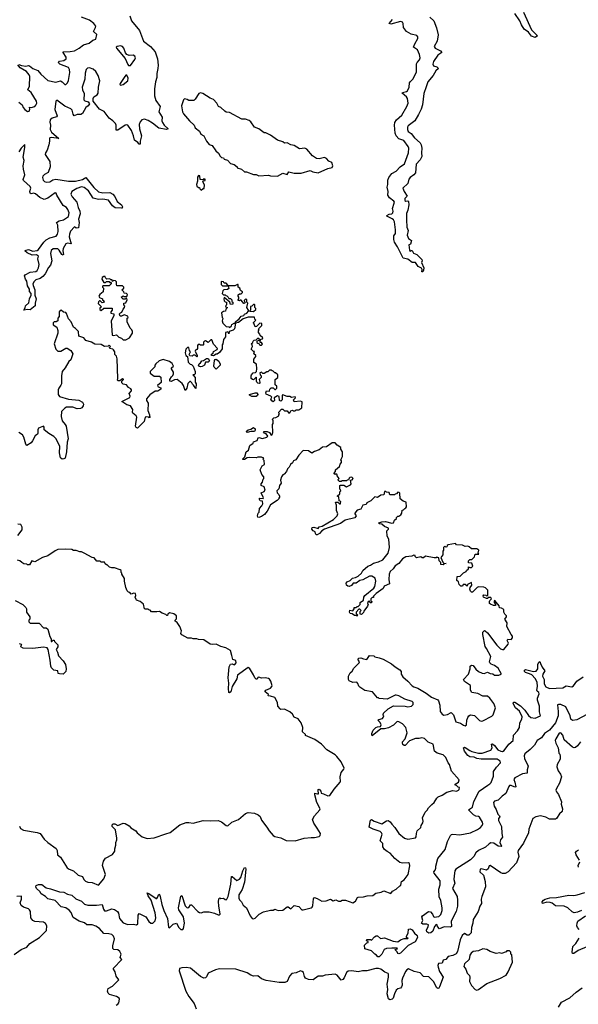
# Model space of a CAD drawing. Extents: x 2528705 to 2678277, y 911730 to 1023331.
# Tile 93 of 241: x 2575636 to 2581941, y 976607 to 987727. Entities that reach past the tile are written whole.
import ezdxf

# ---------------------------------------------------------------- set-up
doc = ezdxf.new("R2010")
doc.units = 0

msp = doc.modelspace()

# ---------------------------------------------------------------- linework, layer by layer
at = {"layer": '0CON20XD'}
for points in [[(2575625, 987221), (2575658, 987208), (2575705, 987201), (2575735, 987210), (2575745, 987206), (2575785, 987177), (2575842, 987152), (2575873, 987113), (2575955, 987040), (2576045, 987022), (2576095, 987035), (2576115, 987026), (2576145, 986996), (2576155, 986994), (2576175, 987012), (2576185, 987039), (2576202, 987132), (2576199, 987165), (2576185, 987188), (2576089, 987225), (2576076, 987235), (2576074, 987245), (2576085, 987257), (2576135, 987265), (2576160, 987285), (2576159, 987305), (2576126, 987355), (2576128, 987365), (2576205, 987366), (2576254, 987376), (2576308, 987405), (2576355, 987443), (2576419, 987461), (2576462, 987495), (2576494, 987506), (2576505, 987560), (2576469, 987595), (2576492, 987638), (2576495, 987655), (2576474, 987685), (2576425, 987721), (2576335, 987755)], [(2576880, 987770), (2576898, 987715), (2576987, 987605), (2577032, 987485), (2577114, 987424), (2577166, 987364), (2577191, 987285), (2577198, 987215), (2577196, 987175), (2577182, 987118), (2577184, 987075), (2577169, 987025), (2577157, 986945), (2577157, 986867), (2577174, 986814), (2577221, 986745), (2577207, 986685), (2577243, 986625), (2577242, 986585), (2577248, 986565), (2577268, 986535), (2577313, 986495), (2577293, 986487), (2577205, 986503), (2577135, 986560), (2577085, 986589), (2577045, 986603), (2577015, 986596), (2576994, 986575), (2576984, 986545), (2576987, 986495), (2577009, 986415), (2576996, 986355), (2576995, 986320), (2576985, 986323), (2576971, 986341), (2576930, 986365), (2576919, 986415), (2576897, 986475), (2576855, 986534), (2576845, 986539), (2576825, 986536), (2576745, 986481), (2576725, 986478), (2576724, 986535), (2576718, 986555), (2576686, 986586), (2576644, 986614), (2576590, 986690)], [(2580265, 987757), (2580310, 987715), (2580341, 987635), (2580361, 987555), (2580348, 987485), (2580315, 987425), (2580327, 987405), (2580386, 987375), (2580402, 987358), (2580355, 987328), (2580307, 987255), (2580299, 987225), (2580305, 987205), (2580345, 987195), (2580362, 987175), (2580331, 987149), (2580301, 987095), (2580242, 987025), (2580222, 986968), (2580197, 986895), (2580181, 986765), (2580166, 986715), (2580139, 986655), (2580094, 986585), (2580022, 986528), (2580012, 986515), (2580012, 986485), (2580019, 986465), (2580055, 986440), (2580091, 986391), (2580155, 986335), (2580167, 986315), (2580176, 986275), (2580170, 986225), (2580175, 986180), (2580155, 986146), (2580110, 986095), (2580102, 985998), (2580085, 985976), (2580042, 985945), (2580030, 985925), (2580015, 985877), (2579962, 985825), (2579976, 985785), (2580010, 985735), (2579983, 985707), (2579984, 985684), (2579995, 985676), (2580015, 985681), (2580025, 985672), (2580027, 985635), (2580015, 985577), (2580002, 985538), (2580000, 985465), (2580006, 985385), (2580021, 985345), (2580011, 985295), (2580026, 985256), (2580060, 985235), (2580047, 985193), (2580030, 985185), (2580034, 985124), (2580045, 985110), (2580055, 985120), (2580065, 985120), (2580081, 985091), (2580118, 985075), (2580175, 985020), (2580178, 985005), (2580170, 984985), (2580198, 984925), (2580195, 984900), (2580185, 984880), (2580175, 984880), (2580180, 984905), (2580170, 984920), (2580135, 984938), (2580105, 984983), (2580065, 984986), (2580015, 985024), (2579965, 985034), (2579902, 985162), (2579866, 985215), (2579857, 985245), (2579859, 985285), (2579876, 985314), (2579879, 985355), (2579865, 985445), (2579856, 985465), (2579839, 985479), (2579788, 985505), (2579780, 985515), (2579805, 985531), (2579835, 985536), (2579846, 985545), (2579851, 985565), (2579844, 985595), (2579864, 985654), (2579866, 985665), (2579859, 985679), (2579811, 985715), (2579790, 985745), (2579794, 985785), (2579782, 985835), (2579791, 985865), (2579791, 985915), (2579801, 985945), (2579835, 985989), (2579885, 986016), (2579930, 986065), (2579980, 986100), (2580024, 986225), (2580028, 986275), (2580021, 986295), (2579971, 986361), (2579915, 986383), (2579885, 986416), (2579873, 986445), (2579865, 986535), (2579871, 986565), (2579890, 986595), (2579950, 986650), (2580006, 986745), (2580019, 986785), (2580013, 986835), (2580002, 986855), (2579953, 986897), (2579957, 986905), (2580003, 986915), (2580012, 986925), (2580032, 986965), (2580034, 987015), (2580042, 987025), (2580072, 987055), (2580113, 987135), (2580113, 987227), (2580121, 987245), (2580148, 987275), (2580155, 987295), (2580148, 987335), (2580125, 987385), (2580080, 987415), (2580094, 987455), (2580128, 987515), (2580130, 987535), (2580117, 987547), (2580054, 987564), (2580003, 987593), (2579968, 987638), (2579964, 987685), (2579955, 987700), (2579933, 987705), (2579826, 987676), (2579808, 987685), (2579842, 987728)], [(2581322, 987812), (2581413, 987613), (2581479, 987545), (2581454, 987526), (2581412, 987542), (2581377, 987587), (2581330, 987620), (2581298, 987668), (2581281, 987715), (2581223, 987795)], [(2576865, 987209), (2576885, 987209), (2576935, 987276), (2576942, 987295), (2576936, 987315), (2576915, 987326), (2576873, 987323), (2576844, 987334), (2576831, 987351), (2576812, 987405), (2576795, 987426), (2576775, 987433), (2576738, 987425), (2576726, 987415), (2576727, 987405), (2576827, 987287), (2576855, 987219), (2576865, 987209)], [(2575625, 986794), (2575664, 986764), (2575674, 986735), (2575695, 986711), (2575725, 986691), (2575742, 986695), (2575752, 986715), (2575745, 986740), (2575766, 986736), (2575805, 986745), (2575820, 986760), (2575828, 986785), (2575825, 986805), (2575766, 986906), (2575728, 986935), (2575748, 986975), (2575750, 987085), (2575744, 987105), (2575711, 987141), (2575642, 987185), (2575614, 987216)], [(2576590, 986690), (2576535, 986716), (2576466, 986805), (2576464, 986835), (2576472, 986855), (2576510, 986880), (2576522, 986898), (2576524, 986965), (2576540, 987035), (2576522, 987095), (2576495, 987141), (2576465, 987169), (2576425, 987184), (2576400, 987180), (2576385, 987164), (2576375, 987123), (2576371, 987055), (2576341, 986965), (2576345, 986936), (2576362, 986895), (2576361, 986821), (2576370, 986811), (2576409, 986799), (2576422, 986775), (2576410, 986755), (2576383, 986735), (2576345, 986669), (2576325, 986656), (2576285, 986656), (2576251, 986641), (2576239, 986659), (2576229, 986705), (2576215, 986722), (2576145, 986752), (2576055, 986817), (2576042, 986805), (2576032, 986712), (2576059, 986641), (2576051, 986629), (2576004, 986615), (2575981, 986595), (2575978, 986568), (2575984, 986535), (2575979, 986485), (2575995, 986458), (2576076, 986385), (2575994, 986396), (2575977, 986393), (2575973, 986387), (2575974, 986354), (2575966, 986314), (2575946, 986255), (2575928, 986225), (2575925, 986205), (2575976, 986125), (2575980, 986065), (2575958, 986002), (2575915, 985977), (2575899, 985961), (2575894, 985945), (2575901, 985915), (2575915, 985898), (2575935, 985892), (2575975, 985897), (2576011, 985919), (2576045, 985925), (2576185, 985904), (2576265, 985905), (2576346, 985924), (2576384, 985946), (2576473, 985833), (2576524, 985784), (2576575, 985770), (2576655, 985774), (2576688, 985755), (2576711, 985731), (2576738, 985675), (2576784, 985635), (2576796, 985614), (2576792, 985598), (2576785, 985597), (2576715, 985602), (2576685, 985626), (2576637, 985687), (2576575, 985699), (2576525, 985697), (2576465, 985713), (2576414, 985794), (2576365, 985832), (2576335, 985838), (2576281, 985819), (2576226, 985785), (2576214, 985756), (2576227, 985725), (2576280, 985665), (2576296, 985606), (2576316, 985565), (2576317, 985535), (2576300, 985475), (2576307, 985435), (2576298, 985375), (2576275, 985374), (2576254, 985386), (2576211, 985339), (2576198, 985305), (2576195, 985275), (2576218, 985195), (2576175, 985204), (2576155, 985194), (2576127, 985143), (2576122, 985115), (2576130, 985075), (2576125, 985068), (2576112, 985075), (2576083, 985123), (2576065, 985138), (2576015, 985139), (2575990, 985120), (2575983, 985085), (2575997, 985005), (2575984, 984955), (2575961, 984929), (2575925, 984858), (2575896, 984825), (2575866, 984804), (2575820, 984790), (2575800, 984770), (2575786, 984745), (2575787, 984725), (2575805, 984675), (2575807, 984615), (2575823, 984575), (2575809, 984525), (2575809, 984495), (2575755, 984452), (2575725, 984454), (2575682, 984445), (2575698, 984472), (2575702, 984495), (2575740, 984531), (2575748, 984575), (2575766, 984614), (2575766, 984636), (2575748, 984658), (2575747, 984685), (2575725, 984722), (2575716, 984775), (2575703, 984795), (2575692, 984835), (2575698, 984845), (2575756, 984875), (2575817, 984883), (2575834, 984896), (2575849, 984925), (2575854, 984964), (2575839, 985025), (2575848, 985055), (2575825, 985072), (2575775, 985069), (2575719, 985095), (2575693, 985115), (2575708, 985125), (2575735, 985130), (2575785, 985114), (2575835, 985120), (2575849, 985131), (2575910, 985215), (2575935, 985240), (2575975, 985264), (2576046, 985284), (2576062, 985305), (2576069, 985335), (2576065, 985405), (2576050, 985435), (2576083, 985457), (2576132, 985468), (2576186, 985505), (2576194, 985545), (2576181, 985585), (2576165, 985605), (2576125, 985627), (2576057, 985745), (2576047, 985767), (2576035, 985772), (2575955, 985711), (2575914, 985696), (2575865, 985717), (2575815, 985762), (2575792, 985768), (2575765, 985761), (2575755, 985766), (2575749, 985785), (2575760, 985825), (2575753, 985843), (2575680, 985910), (2575674, 985924), (2575693, 985975), (2575678, 986038), (2575677, 986075), (2575686, 986135), (2575677, 986175), (2575695, 986285), (2575695, 986318), (2575654, 986275), (2575626, 986234)], [(2576775, 986989), (2576805, 986994), (2576856, 987035), (2576860, 987065), (2576845, 987100), (2576835, 987099), (2576821, 987085), (2576771, 987005), (2576768, 986995), (2576775, 986989)], [(2578545, 985960), (2578605, 985992), (2578655, 985980), (2578675, 986007), (2578735, 985993), (2578814, 985994), (2578915, 986022), (2578945, 986009), (2579005, 985996), (2579114, 986046), (2579163, 986057), (2579170, 986075), (2579160, 986115), (2579125, 986130), (2579098, 986158), (2579075, 986170), (2579015, 986156), (2578985, 986160), (2578940, 986190), (2578878, 986265), (2578856, 986276), (2578795, 986270), (2578735, 986307), (2578695, 986312), (2578655, 986337), (2578625, 986332), (2578607, 986347), (2578546, 986366), (2578465, 986422), (2578415, 986448), (2578395, 986450), (2578334, 986494), (2578287, 986515), (2578246, 986575), (2578225, 986590), (2578185, 986604), (2578144, 986604), (2578005, 986680), (2577965, 986684), (2577953, 986693), (2577906, 986736), (2577878, 986748), (2577861, 986785), (2577825, 986824), (2577785, 986841), (2577704, 986894), (2577675, 986899), (2577657, 986893), (2577615, 986828), (2577600, 986815), (2577545, 986814), (2577525, 986827), (2577495, 986832), (2577485, 986822), (2577464, 986755), (2577474, 986685), (2577484, 986665), (2577553, 986585), (2577607, 986535), (2577618, 986505), (2577665, 986468), (2577682, 986435), (2577716, 986416), (2577743, 986355), (2577775, 986318), (2577810, 986305), (2577848, 986245), (2577879, 986219), (2577897, 986187), (2577915, 986172), (2577935, 986168), (2577945, 986152), (2577980, 986140), (2578014, 986104), (2578055, 986092), (2578090, 986065), (2578090, 986055), (2578138, 986038), (2578175, 986008), (2578195, 986008), (2578275, 985978), (2578305, 985978), (2578335, 985962), (2578445, 985970), (2578465, 985964), (2578545, 985960)], [(2577685, 985800), (2577705, 985820), (2577718, 985822), (2577722, 985862), (2577703, 985897), (2577712, 985908), (2577728, 985912), (2577730, 985925), (2577715, 985930), (2577705, 985920), (2577672, 985922), (2577670, 985965), (2577655, 985968), (2577641, 985949), (2577642, 985905), (2577630, 985865), (2577637, 985847), (2577655, 985830), (2577665, 985830), (2577670, 985815), (2577685, 985800)], [(2576835, 984110), (2576876, 984134), (2576908, 984185), (2576910, 984205), (2576902, 984225), (2576882, 984245), (2576850, 984315), (2576850, 984355), (2576860, 984365), (2576858, 984378), (2576815, 984392), (2576785, 984378), (2576775, 984380), (2576767, 984387), (2576762, 984405), (2576772, 984418), (2576790, 984425), (2576802, 984458), (2576820, 984475), (2576822, 984492), (2576812, 984505), (2576810, 984525), (2576835, 984530), (2576850, 984565), (2576845, 984580), (2576835, 984580), (2576825, 984570), (2576805, 984570), (2576780, 984595), (2576805, 984610), (2576815, 984600), (2576845, 984600), (2576852, 984622), (2576840, 984635), (2576815, 984640), (2576810, 984655), (2576790, 984675), (2576810, 984695), (2576810, 984705), (2576795, 984720), (2576733, 984723), (2576728, 984735), (2576727, 984767), (2576718, 984778), (2576695, 984780), (2576685, 984770), (2576678, 984788), (2576665, 984790), (2576655, 984800), (2576618, 984798), (2576605, 984810), (2576600, 984825), (2576585, 984828), (2576568, 984815), (2576562, 984795), (2576585, 984760), (2576605, 984760), (2576615, 984770), (2576645, 984770), (2576655, 984760), (2576668, 984758), (2576670, 984745), (2576645, 984720), (2576575, 984720), (2576570, 984715), (2576570, 984705), (2576580, 984695), (2576578, 984655), (2576540, 984625), (2576528, 984605), (2576535, 984590), (2576570, 984575), (2576572, 984562), (2576585, 984550), (2576590, 984535), (2576565, 984530), (2576545, 984550), (2576535, 984550), (2576525, 984540), (2576523, 984523), (2576560, 984485), (2576541, 984469), (2576540, 984455), (2576555, 984443), (2576585, 984470), (2576678, 984468), (2576680, 984445), (2576663, 984427), (2576663, 984413), (2576700, 984405), (2576697, 984383), (2576670, 984325), (2576680, 984165), (2576695, 984160), (2576727, 984167), (2576755, 984140), (2576785, 984130), (2576802, 984112), (2576835, 984110)], [(2577985, 984720), (2577990, 984725), (2577965, 984750), (2577942, 984752), (2577938, 984768), (2577915, 984770), (2577910, 984765), (2577910, 984735), (2577925, 984720), (2577985, 984720)], [(2578005, 984252), (2578025, 984270), (2578030, 984285), (2578055, 984300), (2578070, 984300), (2578070, 984315), (2578112, 984348), (2578135, 984380), (2578165, 984388), (2578175, 984402), (2578199, 984411), (2578220, 984435), (2578220, 984445), (2578200, 984475), (2578210, 984525), (2578200, 984535), (2578198, 984568), (2578185, 984570), (2578170, 984555), (2578172, 984542), (2578180, 984535), (2578175, 984520), (2578165, 984520), (2578135, 984560), (2578125, 984560), (2578115, 984550), (2578100, 984555), (2578100, 984565), (2578110, 984575), (2578110, 984595), (2578100, 984605), (2578102, 984618), (2578115, 984630), (2578135, 984630), (2578150, 984645), (2578150, 984655), (2578130, 984670), (2578120, 984695), (2578100, 984705), (2578100, 984735), (2578095, 984738), (2578065, 984720), (2577990, 984720), (2577995, 984690), (2577982, 984678), (2577940, 984675), (2577930, 984665), (2577922, 984635), (2577935, 984620), (2577955, 984620), (2577962, 984612), (2577975, 984610), (2577990, 984595), (2577995, 984580), (2578015, 984580), (2578030, 984565), (2578030, 984545), (2578040, 984535), (2578040, 984515), (2578015, 984510), (2578008, 984538), (2577945, 984590), (2577940, 984575), (2577943, 984553), (2577955, 984540), (2577970, 984535), (2577970, 984505), (2577962, 984498), (2577960, 984485), (2577980, 984475), (2577962, 984458), (2577960, 984435), (2577935, 984432), (2577912, 984415), (2577920, 984365), (2577930, 984355), (2577923, 984325), (2577929, 984299), (2577965, 984262), (2577995, 984260), (2578005, 984252)], [(2578740, 983450), (2578748, 983455), (2578745, 983468), (2578705, 983460), (2578685, 983470), (2578655, 983470), (2578605, 983490), (2578600, 983485), (2578597, 983433), (2578585, 983420), (2578570, 983425), (2578565, 983470), (2578545, 983478), (2578510, 983455), (2578512, 983425), (2578495, 983412), (2578481, 983421), (2578471, 983441), (2578480, 983465), (2578470, 983475), (2578417, 983497), (2578413, 983513), (2578420, 983535), (2578455, 983532), (2578460, 983555), (2578475, 983570), (2578495, 983570), (2578515, 983552), (2578525, 983552), (2578540, 983565), (2578538, 983588), (2578520, 983605), (2578520, 983665), (2578550, 983685), (2578550, 983715), (2578525, 983740), (2578515, 983740), (2578498, 983758), (2578485, 983760), (2578475, 983770), (2578455, 983770), (2578435, 983750), (2578425, 983750), (2578395, 983730), (2578382, 983732), (2578365, 983748), (2578345, 983740), (2578350, 983715), (2578360, 983705), (2578360, 983685), (2578340, 983665), (2578348, 983635), (2578348, 983622), (2578342, 983618), (2578325, 983622), (2578312, 983635), (2578308, 983645), (2578310, 983685), (2578305, 983690), (2578275, 983660), (2578262, 983662), (2578250, 983675), (2578248, 983705), (2578253, 983717), (2578272, 983738), (2578298, 983742), (2578307, 983753), (2578312, 983785), (2578307, 983837), (2578278, 983855), (2578278, 983892), (2578300, 983925), (2578300, 983935), (2578280, 983955), (2578288, 983978), (2578275, 983980), (2578250, 984005), (2578262, 984035), (2578260, 984055), (2578250, 984065), (2578268, 984082), (2578272, 984098), (2578282, 984108), (2578305, 984110), (2578325, 984130), (2578335, 984130), (2578340, 984105), (2578312, 984098), (2578312, 984082), (2578322, 984072), (2578338, 984068), (2578345, 984050), (2578365, 984050), (2578378, 984062), (2578365, 984080), (2578352, 984082), (2578350, 984105), (2578362, 984118), (2578378, 984122), (2578380, 984135), (2578352, 984162), (2578347, 984177), (2578330, 984195), (2578330, 984215), (2578340, 984225), (2578330, 984235), (2578370, 984275), (2578370, 984295), (2578345, 984300), (2578308, 984262), (2578295, 984260), (2578278, 984298), (2578270, 984305), (2578300, 984335), (2578290, 984345), (2578288, 984368), (2578215, 984368), (2578160, 984350), (2578105, 984308), (2578070, 984300), (2578060, 984235), (2578045, 984220), (2578000, 984205), (2577995, 984180), (2577985, 984200), (2577960, 984195), (2577958, 984145), (2577938, 984115), (2577930, 984065), (2577920, 984055), (2577922, 984008), (2577893, 983967), (2577865, 983950), (2577855, 983950), (2577825, 983930), (2577800, 983935), (2577802, 983948), (2577818, 983962), (2577822, 983978), (2577866, 984004), (2577870, 984015), (2577822, 984062), (2577805, 984110), (2577795, 984110), (2577765, 984080), (2577735, 984100), (2577722, 984098), (2577710, 984085), (2577710, 984055), (2577705, 984050), (2577675, 984050), (2577665, 984060), (2577652, 984058), (2577644, 984046), (2577642, 984015), (2577636, 984004), (2577620, 983995), (2577618, 983985), (2577638, 983935), (2577640, 983925), (2577635, 983920), (2577618, 983938), (2577595, 983937), (2577583, 983927), (2577555, 983930), (2577550, 983945), (2577562, 983975), (2577551, 983991), (2577545, 984020), (2577535, 984030), (2577510, 984005), (2577502, 983965), (2577510, 983935), (2577530, 983925), (2577538, 983858), (2577560, 983835), (2577575, 983832), (2577593, 983815), (2577616, 983755), (2577615, 983728), (2577605, 983718), (2577590, 983715), (2577616, 983685), (2577617, 983635), (2577629, 983615), (2577625, 983560), (2577599, 983599), (2577585, 983610), (2577580, 983625), (2577565, 983640), (2577555, 983640), (2577535, 983620), (2577522, 983565), (2577505, 983540), (2577484, 983594), (2577468, 983618), (2577415, 983662), (2577385, 983658), (2577345, 983640), (2577330, 983645), (2577332, 983665), (2577348, 983695), (2577363, 983707), (2577373, 983727), (2577372, 983745), (2577348, 983785), (2577350, 983795), (2577372, 983815), (2577357, 983845), (2577326, 983866), (2577255, 983888), (2577210, 983875), (2577171, 983839), (2577160, 983825), (2577160, 983805), (2577110, 983755), (2577110, 983735), (2577155, 983700), (2577215, 983700), (2577228, 983688), (2577232, 983628), (2577192, 983595), (2577200, 983580), (2577228, 983568), (2577230, 983555), (2577195, 983532), (2577165, 983530), (2577105, 983491), (2577068, 983445), (2577066, 983426), (2577087, 983395), (2577082, 983315), (2577102, 983265), (2577100, 983245), (2577110, 983235), (2577095, 983230), (2577088, 983238), (2577065, 983242), (2577052, 983238), (2577041, 983189), (2576965, 983112), (2576951, 983121), (2576942, 983135), (2576958, 983238), (2576952, 983255), (2576912, 983285), (2576908, 983295), (2576913, 983325), (2576886, 983366), (2576846, 983376), (2576790, 983415), (2576879, 983461), (2576883, 983475), (2576870, 983505), (2576898, 983535), (2576897, 983547), (2576889, 983559), (2576864, 983574), (2576843, 983603), (2576805, 983612), (2576790, 983625), (2576790, 983645), (2576808, 983662), (2576808, 983668), (2576795, 983670), (2576765, 983650), (2576745, 983650), (2576740, 983655), (2576742, 983675), (2576738, 983895), (2576727, 983927), (2576710, 983945), (2576708, 983975), (2576695, 984000), (2576687, 984007), (2576652, 984012), (2576650, 984025), (2576660, 984035), (2576645, 984050), (2576635, 984040), (2576595, 984038), (2576555, 984060), (2576483, 984063), (2576446, 984086), (2576383, 984103), (2576360, 984135), (2576304, 984154), (2576300, 984205), (2576265, 984240), (2576243, 984253), (2576218, 984315), (2576188, 984348), (2576165, 984410), (2576155, 984420), (2576132, 984422), (2576105, 984448), (2576083, 984427), (2576082, 984375), (2576068, 984355), (2576068, 984325), (2576046, 984314), (2576024, 984316), (2576012, 984305), (2576015, 984282), (2576056, 984256), (2576068, 984215), (2576066, 984185), (2576026, 984065), (2576045, 984007), (2576065, 983983), (2576100, 983985), (2576155, 984017), (2576173, 984017), (2576215, 983992), (2576237, 983955), (2576212, 983885), (2576192, 983865), (2576150, 983795), (2576115, 983752), (2576106, 983705), (2576107, 983615), (2576102, 983598), (2576078, 983565), (2576071, 983545), (2576071, 983495), (2576085, 983470), (2576185, 983442), (2576305, 983431), (2576345, 983407), (2576357, 983385), (2576352, 983365), (2576336, 983344), (2576323, 983337), (2576285, 983334), (2576235, 983351), (2576165, 983351), (2576145, 983341), (2576108, 983302), (2576103, 983245), (2576117, 983197), (2576151, 983155), (2576160, 983135), (2576184, 982995), (2576172, 982955), (2576166, 982845), (2576148, 982775), (2576135, 982766), (2576116, 982764), (2576098, 982778), (2576087, 982837), (2576088, 982905), (2576046, 982995), (2576021, 983021), (2575965, 983052), (2575914, 983094), (2575912, 983125), (2575906, 983136), (2575847, 983113), (2575840, 983095), (2575842, 983055), (2575838, 983045), (2575812, 983028), (2575781, 982969), (2575765, 982947), (2575715, 982918), (2575705, 982932), (2575684, 983014), (2575668, 983038), (2575625, 983064)], [(2578275, 984432), (2578300, 984455), (2578300, 984465), (2578290, 984475), (2578290, 984505), (2578285, 984510), (2578275, 984510), (2578257, 984493), (2578242, 984488), (2578240, 984445), (2578230, 984435), (2578275, 984432)], [(2577675, 983808), (2577665, 983812), (2577653, 983825), (2577661, 983839), (2577678, 983852), (2577690, 983875), (2577712, 983878), (2577745, 983900), (2577765, 983900), (2577780, 983875), (2577765, 983860), (2577735, 983860), (2577720, 983825), (2577695, 983810), (2577675, 983808)], [(2577855, 983780), (2577831, 983801), (2577827, 983815), (2577833, 983877), (2577842, 983888), (2577855, 983892), (2577885, 983872), (2577900, 983835), (2577898, 983825), (2577855, 983780)], [(2581021, 980665), (2581063, 980623), (2581085, 980613), (2581100, 980615), (2581150, 980675), (2581152, 980685), (2581137, 980715), (2581145, 980730), (2581182, 980728), (2581200, 980745), (2581200, 980765), (2581183, 980783), (2581133, 980873), (2581138, 980915), (2581110, 980955), (2581130, 980985), (2581130, 980995), (2581110, 981015), (2581100, 981035), (2581100, 981065), (2581075, 981080), (2581050, 981085), (2581048, 981108), (2580997, 981167), (2580990, 981165), (2580990, 981145), (2581008, 981128), (2581008, 981112), (2580985, 981110), (2580950, 981125), (2580940, 981135), (2580938, 981155), (2580942, 981168), (2580960, 981185), (2580955, 981200), (2580925, 981200), (2580918, 981192), (2580905, 981190), (2580870, 981205), (2580868, 981222), (2580875, 981230), (2580897, 981227), (2580905, 981220), (2580920, 981225), (2580918, 981285), (2580895, 981310), (2580875, 981318), (2580815, 981322), (2580800, 981315), (2580745, 981260), (2580735, 981260), (2580723, 981273), (2580717, 981295), (2580721, 981315), (2580739, 981341), (2580735, 981370), (2580692, 981348), (2580685, 981330), (2580665, 981350), (2580643, 981347), (2580635, 981330), (2580615, 981330), (2580595, 981350), (2580587, 981377), (2580570, 981395), (2580572, 981438), (2580607, 981443), (2580645, 981480), (2580676, 981494), (2580680, 981505), (2580700, 981525), (2580702, 981548), (2580715, 981540), (2580735, 981540), (2580750, 981555), (2580738, 981588), (2580702, 981592), (2580700, 981615), (2580715, 981630), (2580738, 981632), (2580768, 981662), (2580775, 981690), (2580818, 981692), (2580812, 981702), (2580817, 981737), (2580795, 981752), (2580735, 981750), (2580710, 981775), (2580695, 981780), (2580665, 981778), (2580635, 981792), (2580568, 981798), (2580555, 981810), (2580473, 981797), (2580462, 981788), (2580458, 981772), (2580445, 981770), (2580435, 981780), (2580420, 981765), (2580420, 981735), (2580410, 981725), (2580410, 981685), (2580390, 981655), (2580412, 981602), (2580425, 981590), (2580450, 981585), (2580425, 981580), (2580415, 981570), (2580390, 981575), (2580388, 981598), (2580370, 981615), (2580368, 981648), (2580352, 981652), (2580345, 981660), (2580335, 981650), (2580315, 981650), (2580215, 981670), (2580192, 981648), (2580178, 981648), (2580165, 981660), (2580115, 981650), (2580100, 981665), (2580100, 981675), (2580085, 981680), (2580062, 981668), (2579995, 981662), (2579955, 981638), (2579917, 981585), (2579872, 981558), (2579852, 981525), (2579818, 981495), (2579808, 981465), (2579802, 981405), (2579810, 981355), (2579751, 981329), (2579738, 981305), (2579660, 981245), (2579630, 981215), (2579628, 981202), (2579615, 981200), (2579600, 981185), (2579600, 981165), (2579610, 981155), (2579608, 981142), (2579592, 981142), (2579585, 981160), (2579570, 981155), (2579562, 981135), (2579568, 981128), (2579562, 981105), (2579522, 981048), (2579518, 981032), (2579495, 981010), (2579480, 981015), (2579480, 981045), (2579490, 981055), (2579475, 981070), (2579462, 981068), (2579433, 981037), (2579432, 981022), (2579450, 981005), (2579445, 980990), (2579435, 981000), (2579415, 981000), (2579387, 981017), (2579365, 981020), (2579360, 981035), (2579363, 981057), (2579395, 981052), (2579410, 981075), (2579412, 981088), (2579435, 981090), (2579445, 981100), (2579455, 981100), (2579477, 981123), (2579480, 981145), (2579518, 981172), (2579522, 981205), (2579532, 981225), (2579634, 981306), (2579646, 981325), (2579657, 981385), (2579648, 981418), (2579612, 981442), (2579585, 981442), (2579508, 981402), (2579475, 981392), (2579435, 981362), (2579398, 981362), (2579382, 981338), (2579355, 981327), (2579338, 981328), (2579325, 981340), (2579320, 981365), (2579332, 981378), (2579365, 981392), (2579392, 981418), (2579425, 981427), (2579456, 981444), (2579492, 981475), (2579508, 981505), (2579565, 981557), (2579594, 981566), (2579630, 981590), (2579686, 981604), (2579735, 981627), (2579796, 981704), (2579811, 981765), (2579802, 981862), (2579782, 981895), (2579780, 981955), (2579800, 981975), (2579798, 981985), (2579754, 982004), (2579725, 982028), (2579694, 982034), (2579690, 982045), (2579724, 982056), (2579765, 982058), (2579835, 982040), (2579856, 982044), (2579868, 982075), (2579890, 982095), (2579890, 982105), (2579905, 982120), (2579915, 982120), (2579938, 982135), (2579948, 982155), (2579952, 982188), (2579968, 982192), (2579982, 982208), (2579996, 982214), (2580000, 982225), (2579998, 982278), (2579965, 982290), (2579932, 982315), (2579928, 982378), (2579918, 982388), (2579905, 982390), (2579888, 982372), (2579875, 982370), (2579865, 982360), (2579815, 982360), (2579808, 982388), (2579775, 982390), (2579768, 982398), (2579755, 982400), (2579745, 982360), (2579713, 982357), (2579675, 982330), (2579643, 982337), (2579600, 982295), (2579555, 982270), (2579545, 982252), (2579510, 982245), (2579485, 982200), (2579445, 982188), (2579418, 982155), (2579418, 982145), (2579432, 982125), (2579428, 982112), (2579417, 982103), (2579310, 982075), (2579255, 982036), (2579076, 981974), (2579046, 981954), (2579020, 981925), (2578995, 981911), (2578981, 981911), (2578973, 981923), (2578970, 981945), (2578950, 981955), (2578934, 981974), (2578937, 981993), (2578956, 981996), (2579005, 981980), (2579015, 981998), (2579051, 982009), (2579176, 982084), (2579218, 982125), (2579227, 982145), (2579210, 982185), (2579210, 982245), (2579202, 982275), (2579205, 982280), (2579225, 982280), (2579245, 982260), (2579255, 982260), (2579258, 982268), (2579260, 982285), (2579240, 982295), (2579238, 982338), (2579220, 982345), (2579248, 982372), (2579250, 982395), (2579260, 982405), (2579258, 982418), (2579250, 982425), (2579250, 982465), (2579255, 982470), (2579295, 982470), (2579325, 982452), (2579370, 982475), (2579378, 982485), (2579370, 982525), (2579388, 982532), (2579400, 982545), (2579385, 982560), (2579363, 982557), (2579355, 982550), (2579348, 982532), (2579332, 982528), (2579325, 982520), (2579275, 982520), (2579265, 982510), (2579245, 982510), (2579230, 982525), (2579230, 982535), (2579240, 982545), (2579220, 982575), (2579220, 982585), (2579205, 982600), (2579195, 982590), (2579183, 982603), (2579200, 982625), (2579200, 982645), (2579245, 982680), (2579253, 982707), (2579270, 982725), (2579270, 982745), (2579262, 982755), (2579280, 982795), (2579278, 982845), (2579260, 982875), (2579260, 982895), (2579221, 982921), (2579195, 982950), (2579163, 982947), (2579097, 982903), (2579055, 982898), (2579015, 982870), (2578965, 982850), (2578935, 982830), (2578895, 982858), (2578835, 982862), (2578785, 982810), (2578753, 982757), (2578728, 982745), (2578715, 982722), (2578692, 982705), (2578678, 982675), (2578658, 982655), (2578646, 982624), (2578620, 982595), (2578605, 982588), (2578590, 982565), (2578578, 982525), (2578587, 982493), (2578568, 982465), (2578561, 982429), (2578538, 982405), (2578543, 982383), (2578562, 982365), (2578567, 982347), (2578570, 982335), (2578560, 982325), (2578560, 982315), (2578543, 982297), (2578465, 982247), (2578428, 982175), (2578400, 982140), (2578365, 982117), (2578336, 982106), (2578325, 982108), (2578320, 982125), (2578327, 982153), (2578337, 982165), (2578344, 982206), (2578370, 982235), (2578382, 982258), (2578378, 982288), (2578350, 982295), (2578338, 982315), (2578345, 982322), (2578385, 982320), (2578387, 982327), (2578362, 982385), (2578395, 982400), (2578408, 982415), (2578395, 982450), (2578360, 982465), (2578362, 982485), (2578376, 982504), (2578383, 982537), (2578390, 982545), (2578390, 982565), (2578369, 982589), (2578352, 982645), (2578372, 982688), (2578400, 982705), (2578397, 982747), (2578380, 982765), (2578390, 982775), (2578367, 982787), (2578325, 982788), (2578305, 982778), (2578235, 982782), (2578205, 982778), (2578175, 982760), (2578155, 982760), (2578153, 982767), (2578178, 982792), (2578192, 982845), (2578220, 982865), (2578233, 982917), (2578270, 982945), (2578275, 982960), (2578315, 982973), (2578328, 983005), (2578335, 983010), (2578375, 982998), (2578425, 983013), (2578438, 983025), (2578419, 983049), (2578395, 983057), (2578389, 983065), (2578394, 983075), (2578428, 983078), (2578455, 983064), (2578473, 983033), (2578485, 983042), (2578493, 983065), (2578490, 983155), (2578498, 983165), (2578498, 983195), (2578490, 983215), (2578505, 983230), (2578527, 983233), (2578560, 983255), (2578562, 983268), (2578570, 983275), (2578562, 983282), (2578560, 983295), (2578592, 983328), (2578605, 983330), (2578625, 983310), (2578655, 983310), (2578675, 983282), (2578690, 983295), (2578695, 983310), (2578715, 983318), (2578725, 983310), (2578745, 983310), (2578755, 983320), (2578785, 983320), (2578820, 983345), (2578825, 983410), (2578805, 983418), (2578733, 983413), (2578728, 983435), (2578740, 983450)], [(2578305, 983471), (2578255, 983471), (2578230, 983485), (2578230, 983495), (2578295, 983514), (2578312, 983512), (2578324, 983495), (2578319, 983481), (2578305, 983471)], [(2578205, 983064), (2578192, 983075), (2578215, 983096), (2578245, 983102), (2578275, 983121), (2578295, 983105), (2578295, 983090), (2578285, 983077), (2578245, 983078), (2578205, 983064)], [(2575615, 981900), (2575662, 981965), (2575662, 981995), (2575648, 982025), (2575615, 982028)], [(2578030, 980545), (2578015, 980603), (2577962, 980632), (2577905, 980647), (2577855, 980674), (2577815, 980669), (2577786, 980676), (2577715, 980722), (2577655, 980729), (2577635, 980736), (2577595, 980736), (2577575, 980743), (2577534, 980744), (2577465, 980781), (2577454, 980795), (2577462, 980825), (2577444, 980874), (2577415, 980920), (2577390, 980935), (2577390, 980945), (2577405, 980960), (2577405, 980995), (2577375, 981017), (2577325, 981027), (2577308, 981015), (2577305, 981000), (2577295, 981000), (2577285, 981010), (2577245, 981023), (2577215, 981042), (2577185, 981038), (2577125, 981040), (2577108, 981058), (2577092, 981062), (2577085, 981070), (2577055, 981068), (2577045, 981072), (2577034, 981125), (2576996, 981156), (2576955, 981170), (2576949, 981179), (2576938, 981205), (2576948, 981225), (2576943, 981245), (2576925, 981252), (2576895, 981240), (2576878, 981258), (2576865, 981260), (2576850, 981275), (2576834, 981314), (2576818, 981385), (2576818, 981415), (2576790, 981465), (2576790, 981475), (2576780, 981485), (2576780, 981505), (2576770, 981515), (2576705, 981537), (2576675, 981537), (2576650, 981545), (2576625, 981570), (2576615, 981570), (2576602, 981582), (2576595, 981600), (2576555, 981600), (2576545, 981610), (2576505, 981612), (2576475, 981650), (2576453, 981653), (2576363, 981703), (2576335, 981718), (2576315, 981718), (2576275, 981732), (2576245, 981733), (2576225, 981742), (2576155, 981748), (2576067, 981743), (2576035, 981730), (2575955, 981672), (2575895, 981652), (2575807, 981603), (2575773, 981617), (2575745, 981570), (2575725, 981570), (2575717, 981577), (2575683, 981583), (2575660, 981595), (2575637, 981617), (2575610, 981625)], [(2575586, 981166), (2575673, 981123), (2575705, 981090), (2575712, 981075), (2575712, 981035), (2575750, 980985), (2575750, 980955), (2575740, 980945), (2575740, 980925), (2575755, 980912), (2575855, 980910), (2575905, 980860), (2575935, 980860), (2575952, 980845), (2575975, 980760), (2575990, 980735), (2575992, 980705), (2575997, 980703), (2576015, 980720), (2576025, 980720), (2576030, 980705), (2576067, 980667), (2576067, 980643), (2576048, 980615), (2576050, 980605), (2576063, 980585), (2576075, 980542), (2576127, 980487), (2576152, 980445), (2576161, 980395), (2576156, 980364), (2576125, 980337), (2576085, 980338), (2576072, 980345), (2576065, 980372), (2576022, 980382), (2575995, 980408), (2575987, 980427), (2575981, 980495), (2575957, 980615), (2575945, 980632), (2575905, 980640), (2575784, 980624), (2575675, 980628), (2575650, 980645), (2575652, 980658), (2575660, 980665), (2575655, 980670), (2575635, 980677)], [(2576724, 976596), (2576745, 976608), (2576756, 976624), (2576763, 976665), (2576760, 976675), (2576728, 976695), (2576649, 976719), (2576634, 976735), (2576626, 976755), (2576636, 976784), (2576685, 976812), (2576754, 976885), (2576724, 976925), (2576714, 976975), (2576693, 977005), (2576693, 977015), (2576787, 977115), (2576770, 977135), (2576780, 977175), (2576768, 977205), (2576745, 977223), (2576698, 977228), (2576687, 977237), (2576686, 977266), (2576707, 977345), (2576695, 977375), (2576675, 977395), (2576642, 977405), (2576585, 977408), (2576535, 977465), (2576495, 977491), (2576453, 977503), (2576395, 977503), (2576368, 977528), (2576306, 977546), (2576238, 977588), (2576216, 977645), (2576195, 977670), (2576155, 977695), (2576105, 977708), (2576038, 977778), (2575955, 977797), (2575926, 977826), (2575879, 977855), (2575863, 977883), (2575826, 977915), (2575818, 977935), (2575822, 977948), (2575848, 977962), (2575885, 977960), (2575935, 977921), (2575982, 977912), (2576085, 977877), (2576135, 977872), (2576175, 977853), (2576225, 977840), (2576268, 977798), (2576335, 977773), (2576367, 977737), (2576406, 977726), (2576503, 977727), (2576565, 977735), (2576580, 977680), (2576595, 977664), (2576615, 977664), (2576675, 977687), (2576705, 977678), (2576740, 977655), (2576753, 977635), (2576762, 977575), (2576805, 977529), (2576855, 977510), (2576915, 977514), (2576955, 977504), (2576970, 977515), (2576973, 977615), (2576985, 977631), (2577061, 977595), (2577095, 977541), (2577115, 977524), (2577140, 977525), (2577165, 977551), (2577172, 977585), (2577165, 977639), (2577119, 977785), (2577085, 977832), (2577074, 977865), (2577095, 977860), (2577175, 977801), (2577185, 977803), (2577193, 977815), (2577205, 977851), (2577215, 977848), (2577223, 977823), (2577240, 977735), (2577262, 977665), (2577303, 977575), (2577315, 977480), (2577325, 977470), (2577369, 977511), (2577405, 977522), (2577434, 977474), (2577454, 977454), (2577465, 977452), (2577476, 977454), (2577486, 977464), (2577496, 977525), (2577483, 977595), (2577434, 977675), (2577430, 977695), (2577455, 977828), (2577465, 977838), (2577505, 977721), (2577525, 977696), (2577545, 977699), (2577565, 977730), (2577575, 977732), (2577645, 977657), (2577665, 977643), (2577685, 977640), (2577715, 977652), (2577775, 977652), (2577835, 977637), (2577875, 977618), (2577892, 977618), (2577898, 977625), (2577882, 977718), (2577879, 977765), (2577885, 977800), (2577895, 977808), (2577905, 977802), (2577935, 977806), (2577955, 977792), (2577965, 977788), (2577975, 977794), (2577990, 977825), (2578019, 977965), (2578025, 978050), (2578035, 978049), (2578085, 978006), (2578115, 978019), (2578131, 978039), (2578153, 978115), (2578175, 978152), (2578185, 978150), (2578187, 978135), (2578172, 977985), (2578147, 977903), (2578111, 977845), (2578109, 977805), (2578115, 977788), (2578140, 977765), (2578157, 977727), (2578196, 977696), (2578238, 977605), (2578260, 977575), (2578275, 977572), (2578295, 977580), (2578340, 977625), (2578388, 977652), (2578465, 977672), (2578495, 977672), (2578515, 977680), (2578555, 977668), (2578605, 977672), (2578655, 977709), (2578665, 977709), (2578695, 977687), (2578735, 977722), (2578785, 977712), (2578820, 977675), (2578835, 977673), (2578925, 977698), (2578938, 977705), (2578946, 977724), (2578952, 977798), (2578955, 977808), (2578965, 977812), (2578995, 977802), (2579045, 977772), (2579095, 977776), (2579145, 977794), (2579175, 977776), (2579205, 977788), (2579235, 977772), (2579255, 977772), (2579275, 977782), (2579315, 977782), (2579395, 977753), (2579425, 977772), (2579447, 977813), (2579455, 977817), (2579518, 977822), (2579556, 977834), (2579623, 977837), (2579655, 977863), (2579715, 977873), (2579745, 977887), (2579825, 977858), (2579844, 977886), (2579885, 977908), (2579926, 977944), (2579936, 977954), (2579946, 977994), (2579976, 978014), (2580020, 978075), (2580038, 978172), (2580036, 978196), (2580025, 978206), (2579955, 978200), (2579925, 978208), (2579871, 978255), (2579816, 978315), (2579782, 978332), (2579754, 978355), (2579734, 978385), (2579736, 978425), (2579706, 978455), (2579727, 978527), (2579721, 978545), (2579705, 978560), (2579626, 978585), (2579579, 978609), (2579594, 978686), (2579605, 978696), (2579636, 978675), (2579725, 978646), (2579775, 978679), (2579795, 978683), (2579819, 978669), (2579835, 978642), (2579871, 978605), (2579915, 978535), (2579979, 978485), (2580015, 978471), (2580102, 978488), (2580112, 978498), (2580113, 978535), (2580122, 978565), (2580162, 978605), (2580168, 978625), (2580187, 978655), (2580190, 978675), (2580181, 978715), (2580211, 978779), (2580235, 978798), (2580250, 978825), (2580286, 978864), (2580315, 978888), (2580343, 978935), (2580360, 978950), (2580405, 978968), (2580458, 979002), (2580525, 979022), (2580565, 979016), (2580588, 979025), (2580597, 979035), (2580600, 979055), (2580585, 979060), (2580565, 979080), (2580552, 979082), (2580550, 979095), (2580590, 979115), (2580598, 979142), (2580509, 979239), (2580486, 979315), (2580471, 979335), (2580446, 979396), (2580415, 979423), (2580348, 979445), (2580317, 979465), (2580303, 979545), (2580245, 979569), (2580205, 979610), (2580175, 979618), (2580145, 979610), (2580105, 979609), (2580035, 979582), (2579988, 979532), (2579975, 979531), (2579960, 979540), (2579955, 979555), (2579958, 979572), (2579988, 979605), (2580009, 979675), (2579995, 979732), (2579957, 979775), (2579915, 979799), (2579895, 979801), (2579855, 979758), (2579800, 979730), (2579755, 979717), (2579712, 979718), (2579615, 979641), (2579610, 979645), (2579611, 979665), (2579626, 979704), (2579655, 979733), (2579675, 979742), (2579707, 979743), (2579717, 979765), (2579705, 979791), (2579678, 979815), (2579688, 979825), (2579730, 979835), (2579740, 979845), (2579747, 979865), (2579740, 979875), (2579743, 979897), (2579796, 979944), (2579855, 979977), (2579985, 979973), (2580015, 979967), (2580057, 979973), (2580078, 979995), (2580076, 980015), (2580065, 980026), (2579982, 980052), (2579915, 980090), (2579885, 980100), (2579875, 980100), (2579785, 980052), (2579695, 980060), (2579685, 980070), (2579675, 980070), (2579617, 980137), (2579533, 980153), (2579475, 980188), (2579462, 980202), (2579452, 980232), (2579440, 980245), (2579395, 980242), (2579355, 980262), (2579348, 980275), (2579348, 980315), (2579365, 980350), (2579389, 980371), (2579407, 980403), (2579468, 980465), (2579472, 980475), (2579453, 980505), (2579465, 980518), (2579485, 980519), (2579515, 980507), (2579555, 980502), (2579583, 980547), (2579632, 980542), (2579645, 980530), (2579695, 980522), (2579740, 980505), (2579834, 980454), (2579875, 980418), (2579928, 980385), (2579940, 980365), (2579942, 980335), (2579960, 980305), (2580018, 980258), (2580067, 980205), (2580085, 980193), (2580129, 980179), (2580223, 980123), (2580285, 980077), (2580356, 980046), (2580364, 980034), (2580379, 979985), (2580381, 979915), (2580405, 979885), (2580425, 979874), (2580465, 979879), (2580505, 979904), (2580531, 979875), (2580559, 979799), (2580613, 979783), (2580645, 979760), (2580665, 979752), (2580678, 979762), (2580684, 979816), (2580694, 979846), (2580706, 979864), (2580725, 979877), (2580768, 979868), (2580825, 979813), (2580846, 979804), (2580865, 979807), (2580965, 979861), (2580979, 979875), (2581006, 979955), (2580986, 980006), (2580943, 980065), (2580916, 980086), (2580865, 980088), (2580806, 980116), (2580738, 980128), (2580726, 980155), (2580725, 980208), (2580655, 980254), (2580646, 980275), (2580701, 980335), (2580719, 980395), (2580720, 980425), (2580735, 980439), (2580755, 980433), (2580785, 980393), (2580815, 980367), (2580855, 980347), (2580880, 980345), (2580915, 980360), (2580945, 980342), (2580975, 980338), (2580994, 980324), (2581045, 980323), (2581070, 980335), (2581072, 980345), (2581035, 980403), (2580995, 980432), (2580958, 980448), (2580944, 980464), (2580940, 980475), (2580952, 980535), (2580906, 980625), (2580888, 980648), (2580863, 980785), (2580865, 980810), (2580883, 980827), (2580890, 980825), (2580915, 980802), (2581021, 980665)], [(2575635, 978620), (2575644, 978594), (2575680, 978575), (2575835, 978549), (2575866, 978535), (2575914, 978474), (2575955, 978433), (2576047, 978367), (2576059, 978345), (2576064, 978294), (2576095, 978268), (2576170, 978150), (2576195, 978132), (2576244, 978114), (2576295, 978064), (2576345, 978050), (2576361, 978015), (2576377, 977997), (2576405, 977986), (2576455, 977982), (2576525, 977953), (2576586, 978025), (2576604, 978075), (2576572, 978175), (2576582, 978225), (2576605, 978257), (2576685, 978300), (2576711, 978335), (2576711, 978365), (2576722, 978405), (2576720, 978435), (2576733, 978465), (2576734, 978484), (2576718, 978578), (2576680, 978615), (2576680, 978635), (2576690, 978645), (2576710, 978645), (2576745, 978628), (2576805, 978652), (2576828, 978648), (2576872, 978622), (2576891, 978601), (2576945, 978568), (2576962, 978545), (2577019, 978499), (2577075, 978478), (2577154, 978486), (2577285, 978531), (2577335, 978549), (2577445, 978634), (2577515, 978660), (2577545, 978662), (2577593, 978653), (2577705, 978683), (2577785, 978678), (2577875, 978682), (2577915, 978667), (2577965, 978628), (2577987, 978623), (2578030, 978665), (2578105, 978693), (2578185, 978761), (2578215, 978773), (2578285, 978767), (2578328, 978748), (2578349, 978729), (2578366, 978686), (2578427, 978607), (2578450, 978565), (2578497, 978515), (2578515, 978504), (2578585, 978486), (2578645, 978458), (2578745, 978454), (2578845, 978483), (2578925, 978493), (2578965, 978490), (2579015, 978503), (2579028, 978515), (2579032, 978535), (2578992, 978598), (2578955, 978652), (2578942, 978695), (2578963, 978737), (2579023, 978805), (2579026, 978815), (2578990, 978885), (2578968, 978972), (2578968, 978992), (2578997, 978983), (2579010, 978985), (2579004, 979025), (2579006, 979034), (2579015, 979037), (2579035, 979016), (2579040, 978990), (2579065, 978986), (2579115, 978962), (2579136, 978964), (2579185, 979036), (2579252, 979115), (2579258, 979125), (2579252, 979175), (2579263, 979227), (2579296, 979264), (2579300, 979275), (2579265, 979344), (2579217, 979405), (2579195, 979424), (2579101, 979481), (2579043, 979545), (2578968, 979598), (2578862, 979642), (2578860, 979655), (2578828, 979685), (2578830, 979735), (2578812, 979785), (2578780, 979830), (2578735, 979851), (2578716, 979885), (2578685, 979911), (2578625, 979939), (2578585, 979937), (2578574, 979944), (2578550, 979975), (2578547, 980015), (2578515, 980072), (2578465, 980089), (2578440, 980090), (2578444, 980105), (2578408, 980135), (2578408, 980145), (2578414, 980156), (2578465, 980179), (2578482, 980195), (2578484, 980205), (2578469, 980255), (2578455, 980278), (2578445, 980287), (2578405, 980293), (2578365, 980290), (2578335, 980302), (2578323, 980297), (2578315, 980280), (2578305, 980280), (2578290, 980295), (2578275, 980330), (2578228, 980405), (2578215, 980412), (2578094, 980326), (2578087, 980283), (2578035, 980198), (2578018, 980135), (2578005, 980124), (2577997, 980127), (2577991, 980175), (2577996, 980235), (2577988, 980295), (2578001, 980419), (2578015, 980450), (2578035, 980452), (2578055, 980440), (2578065, 980444), (2578081, 980465), (2578075, 980490), (2578043, 980503), (2578030, 980545)], [(2582045, 979883), (2581925, 979820), (2581874, 979814), (2581858, 979828), (2581848, 979865), (2581802, 979965), (2581745, 979995), (2581718, 979995), (2581705, 979988), (2581714, 979915), (2581712, 979865), (2581684, 979785), (2581615, 979702), (2581560, 979665), (2581524, 979615), (2581475, 979588), (2581446, 979534), (2581398, 979485), (2581337, 979435), (2581331, 979415), (2581335, 979385), (2581375, 979295), (2581363, 979257), (2581363, 979217), (2581311, 979209), (2581225, 979166), (2581215, 979145), (2581225, 979115), (2581235, 979062), (2581225, 979060), (2581185, 979080), (2581165, 979080), (2581155, 979068), (2581123, 978987), (2581081, 978959), (2581035, 978914), (2580995, 978900), (2580984, 978886), (2580993, 978845), (2581015, 978807), (2581033, 978753), (2581050, 978735), (2581054, 978725), (2581041, 978705), (2581042, 978685), (2581075, 978615), (2581076, 978536), (2581084, 978495), (2581064, 978466), (2581055, 978435), (2581074, 978395), (2581072, 978388), (2581035, 978393), (2580986, 978426), (2580955, 978430), (2580935, 978420), (2580895, 978383), (2580815, 978346), (2580783, 978317), (2580760, 978275), (2580725, 978238), (2580558, 978132), (2580546, 978114), (2580541, 978059), (2580537, 978017), (2580546, 977975), (2580520, 977915), (2580572, 977825), (2580578, 977782), (2580576, 977715), (2580563, 977655), (2580505, 977545), (2580510, 977485), (2580495, 977479), (2580428, 977482), (2580375, 977460), (2580352, 977485), (2580347, 977505), (2580335, 977510), (2580318, 977485), (2580298, 977435), (2580276, 977415), (2580255, 977412), (2580232, 977425), (2580226, 977444), (2580248, 977485), (2580250, 977505), (2580233, 977513), (2580185, 977514), (2580170, 977525), (2580188, 977552), (2580176, 977594), (2580181, 977605), (2580250, 977655), (2580273, 977653), (2580296, 977626), (2580305, 977600), (2580315, 977590), (2580365, 977600), (2580388, 977622), (2580403, 977667), (2580404, 977695), (2580390, 977780), (2580372, 977822), (2580368, 977908), (2580382, 977955), (2580380, 978000), (2580315, 978088), (2580310, 978105), (2580326, 978124), (2580333, 978145), (2580332, 978168), (2580356, 978254), (2580440, 978355), (2580464, 978445), (2580498, 978515), (2580509, 978525), (2580525, 978529), (2580605, 978520), (2580725, 978543), (2580805, 978582), (2580837, 978603), (2580857, 978625), (2580865, 978645), (2580861, 978665), (2580825, 978722), (2580815, 978730), (2580785, 978732), (2580757, 978747), (2580702, 978805), (2580745, 978835), (2580763, 978897), (2580822, 979015), (2580918, 979082), (2580943, 979097), (2580956, 979114), (2580983, 979185), (2580985, 979235), (2581018, 979285), (2581064, 979335), (2581060, 979355), (2581025, 979374), (2580845, 979374), (2580796, 979385), (2580765, 979400), (2580715, 979403), (2580695, 979417), (2580657, 979465), (2580646, 979505), (2580655, 979512), (2580665, 979508), (2580715, 979472), (2580741, 979461), (2580815, 979445), (2580855, 979444), (2580954, 979476), (2580967, 979505), (2580960, 979545), (2580972, 979548), (2580995, 979531), (2581032, 979482), (2581065, 979465), (2581085, 979464), (2581106, 979475), (2581155, 979544), (2581207, 979585), (2581210, 979645), (2581254, 979696), (2581277, 979735), (2581282, 979785), (2581304, 979826), (2581306, 979855), (2581276, 979916), (2581232, 979955), (2581206, 980005), (2581211, 980019), (2581225, 980018), (2581287, 979977), (2581338, 979928), (2581379, 979869), (2581405, 979848), (2581455, 979840), (2581514, 979865), (2581502, 979912), (2581504, 979975), (2581481, 980041), (2581482, 980065), (2581498, 980115), (2581495, 980127), (2581475, 980145), (2581471, 980155), (2581482, 980198), (2581477, 980247), (2581455, 980285), (2581417, 980327), (2581391, 980341), (2581344, 980355), (2581333, 980365), (2581335, 980380), (2581345, 980388), (2581435, 980366), (2581465, 980370), (2581485, 980395), (2581485, 980445), (2581495, 980473), (2581505, 980478), (2581515, 980456), (2581533, 980413), (2581563, 980375), (2581542, 980335), (2581538, 980315), (2581556, 980275), (2581556, 980225), (2581575, 980194), (2581615, 980175), (2581765, 980183), (2581805, 980205), (2581868, 980192), (2581888, 980205), (2581923, 980257), (2581996, 980305)], [(2581965, 979572), (2581931, 979525), (2581911, 979509), (2581895, 979504), (2581875, 979510), (2581783, 979595), (2581765, 979648), (2581745, 979672), (2581725, 979668), (2581687, 979605), (2581681, 979585), (2581687, 979555), (2581712, 979505), (2581718, 979478)], [(2581718, 979478), (2581720, 979445), (2581732, 979432), (2581736, 979406), (2581737, 979377), (2581704, 979316), (2581700, 979290), (2581714, 979245), (2581741, 979205), (2581751, 979175), (2581730, 979105), (2581693, 979045), (2581689, 979025), (2581693, 979005), (2581716, 978976), (2581750, 978895), (2581749, 978869), (2581762, 978815), (2581757, 978785), (2581730, 978760), (2581696, 978704), (2581685, 978700), (2581615, 978700), (2581575, 978720), (2581515, 978734), (2581462, 978725), (2581429, 978705), (2581384, 978586), (2581378, 978545), (2581324, 978426), (2581262, 978345), (2581259, 978325), (2581268, 978275), (2581243, 978205), (2581151, 978105), (2581117, 978083), (2581085, 978083), (2581065, 978091), (2580945, 978176), (2580935, 978172), (2580923, 978137), (2580905, 978121), (2580845, 978139), (2580835, 978132), (2580828, 978105), (2580870, 978065), (2580890, 977995), (2580894, 977934), (2580851, 977825), (2580846, 977795), (2580848, 977745), (2580830, 977715), (2580812, 977655), (2580754, 977565), (2580750, 977525), (2580735, 977475), (2580731, 977415), (2580705, 977390), (2580685, 977390), (2580655, 977406), (2580629, 977385), (2580607, 977335), (2580578, 977205), (2580561, 977179), (2580525, 977157), (2580471, 977149), (2580447, 977113), (2580416, 977104), (2580405, 977073), (2580363, 977067), (2580354, 977046), (2580358, 977025), (2580375, 976979), (2580416, 976915), (2580376, 976805), (2580365, 976790), (2580355, 976785), (2580345, 976792), (2580308, 976865), (2580255, 976918), (2580195, 976923), (2580155, 976964), (2580087, 976977), (2580025, 977007), (2580005, 976996), (2579991, 976979), (2579955, 976904), (2579948, 976875), (2579952, 976825), (2579947, 976803), (2579935, 976790), (2579905, 976781), (2579885, 976766), (2579865, 976726), (2579851, 976675), (2579839, 976665), (2579815, 976659), (2579799, 976669), (2579785, 976725), (2579792, 976775), (2579784, 976835), (2579800, 976915), (2579798, 976948), (2579794, 976955), (2579759, 976969), (2579712, 977005), (2579685, 977013), (2579655, 977011), (2579555, 976984), (2579505, 976984), (2579455, 976975), (2579385, 976987), (2579345, 976982), (2579326, 976965), (2579300, 976905), (2579285, 976889), (2579265, 976881), (2579220, 976935), (2579195, 976947), (2579085, 976935), (2579055, 976924), (2579005, 976925), (2578947, 976883), (2578895, 976886), (2578862, 976902), (2578851, 976921), (2578838, 976965), (2578825, 976979), (2578805, 976985), (2578755, 976963), (2578706, 976955), (2578683, 976927), (2578654, 976866), (2578628, 976852), (2578565, 976854), (2578418, 976878), (2578365, 976894), (2578325, 976928), (2578275, 976927), (2578246, 976936), (2578205, 976962), (2578075, 977003), (2577891, 977009), (2577845, 976997), (2577762, 976958), (2577743, 976917), (2577733, 976907), (2577715, 976904), (2577675, 976922), (2577564, 977015), (2577515, 977024), (2577465, 977021), (2577440, 977010), (2577436, 976985), (2577513, 976755), (2577544, 976695), (2577606, 976615), (2577626, 976556)], [(2581956, 978235), (2581916, 978295), (2581909, 978321), (2581922, 978338), (2581945, 978351)], [(2581943, 978155), (2581939, 978175), (2581957, 978215)], [(2581976, 977666), (2581932, 977648), (2581895, 977641), (2581871, 977651), (2581822, 977695), (2581781, 977715), (2581685, 977719), (2581645, 977748), (2581624, 977756), (2581585, 977759), (2581537, 977747), (2581534, 977765), (2581548, 977785), (2581567, 977795), (2581621, 977809), (2581696, 977814), (2581835, 977841), (2581892, 977838), (2581928, 977845), (2582015, 977869)], [(2575575, 977168), (2575654, 977226), (2575715, 977252), (2575752, 977295), (2575858, 977362), (2575938, 977442), (2575942, 977495), (2575929, 977519), (2575905, 977536), (2575805, 977543), (2575785, 977552), (2575761, 977585), (2575759, 977655), (2575748, 977675), (2575735, 977687), (2575680, 977705), (2575652, 977725), (2575643, 977755), (2575658, 977795), (2575658, 977828), (2575605, 977823)], [(2581952, 977452), (2581933, 977473), (2581926, 977495), (2581928, 977525), (2581936, 977545), (2582022, 977608)], [(2579695, 977142), (2579677, 977145), (2579665, 977162), (2579645, 977172), (2579605, 977210), (2579530, 977235), (2579528, 977275), (2579555, 977300), (2579570, 977305), (2579568, 977318), (2579550, 977325), (2579555, 977338), (2579595, 977340), (2579605, 977330), (2579640, 977370), (2579658, 977382), (2579675, 977382), (2579710, 977350), (2579755, 977359), (2579851, 977321), (2579905, 977314), (2579935, 977336), (2579975, 977350), (2580015, 977350), (2580020, 977355), (2580002, 977362), (2580000, 977375), (2580019, 977411), (2580024, 977455), (2580045, 977461), (2580065, 977449), (2580091, 977411), (2580124, 977385), (2580125, 977360), (2580099, 977311), (2580020, 977270), (2579935, 977186), (2579915, 977178), (2579903, 977183), (2579895, 977200), (2579870, 977225), (2579900, 977235), (2579895, 977240), (2579835, 977243), (2579775, 977236), (2579750, 977225), (2579724, 977175), (2579695, 977142)], [(2582037, 977255), (2581939, 977215), (2581890, 977180), (2581875, 977182), (2581870, 977195), (2581878, 977262), (2581913, 977295), (2581949, 977355)], [(2580795, 976767), (2580815, 976773), (2580909, 976841), (2581055, 976897), (2581125, 976938), (2581150, 976975), (2581198, 977085), (2581190, 977165), (2581180, 977175), (2581180, 977195), (2581165, 977210), (2581135, 977210), (2581125, 977200), (2581075, 977182), (2581055, 977188), (2581015, 977182), (2580945, 977202), (2580907, 977227), (2580865, 977232), (2580815, 977213), (2580755, 977202), (2580730, 977185), (2580717, 977163), (2580708, 977112), (2580656, 977065), (2580650, 977035), (2580673, 977005), (2580685, 976960), (2580712, 976932), (2580717, 976915), (2580714, 976866), (2580735, 976818), (2580775, 976774), (2580795, 976767)], [(2581716, 976575), (2581750, 976630), (2581845, 976680), (2581915, 976743), (2581984, 976795)]]:
    msp.add_lwpolyline(points, dxfattribs=at)

doc.saveas('drawing.dxf')
